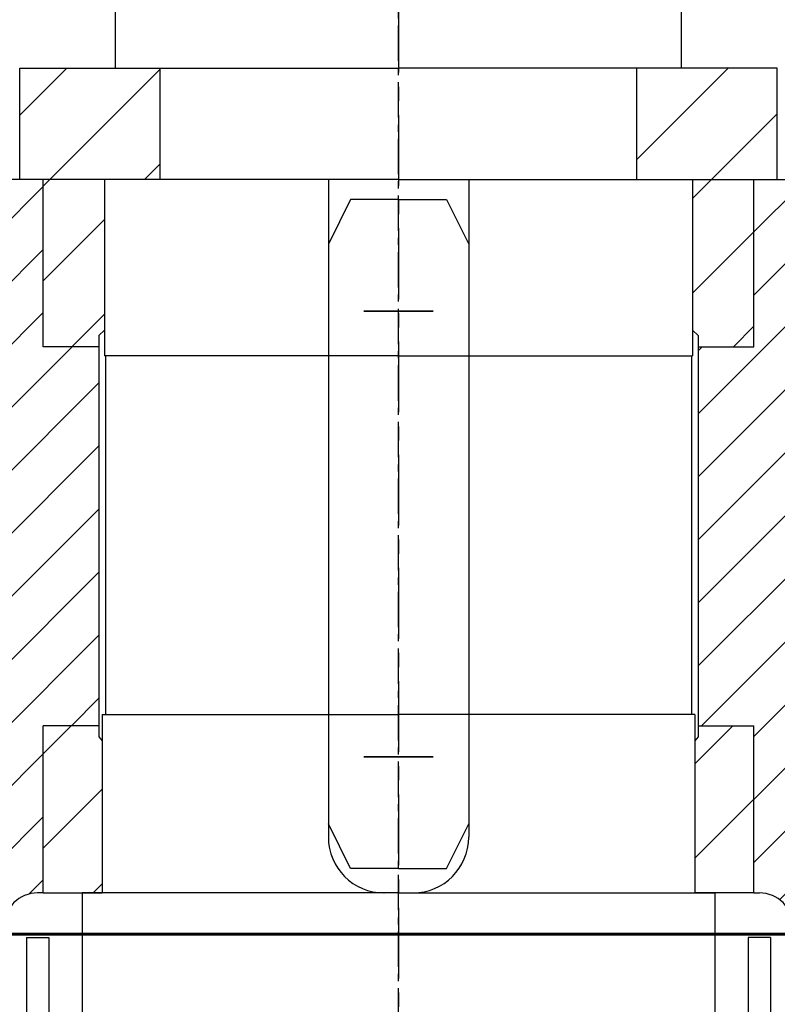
# Model space of a CAD drawing. Header units: millimetres. Extents: x 452087 to 582075, y 10891 to 81641.
# Tile 255 of 256: x 548011 to 548351, y 46385 to 46827. Entities that reach past the tile are written whole.
import ezdxf

# ---------------------------------------------------------------- set-up
doc = ezdxf.new("R2010")
doc.units = ezdxf.units.MM
doc.linetypes.add('K5LT_BASIC', pattern=[0])
doc.linetypes.add('осевая', pattern=[50.8, 31.75, -6.35, 6.35, -6.35])
doc.layers.add('G', color=3, linetype='Continuous', true_color=0x00ff00)
for name, color, linetype, lineweight in [('ГТО-2_Бетон_060', 3, 'Continuous', 60), ('ГТО-2_Оси_025', 6, 'осевая', 25), ('ГТО-2_Штриховка', 252, 'Continuous', 18)]:
    doc.layers.add(name, color=color, linetype=linetype, lineweight=lineweight)
pattern_1 = [(45, (-1053.15, 4503.286), (-21.2132, 21.2132), [])]
pattern_2 = [(45, (-1053.15, 4503.286), (-14.142136, 14.142136), [])]

# ---------------------------------------------------------------- blocks, each defined once
blk = doc.blocks.new('U115')
at = {"layer": 'G', "linetype": 'K5LT_BASIC'}
for p, q in [((121.015, 489.13), (121.015, 404.13)), ((122.015, 489.13), (121.015, 489.13)), ((122.015, 489.13), (122.015, 482.63))]:
    blk.add_line(p, q, dxfattribs=at)
blk = doc.blocks.new('A$C4E9A3E51')
h = blk.add_hatch()
h.set_pattern_fill('МЕТАЛЛ', color=256, scale=10, angle=45, style=0, pattern_type=0)
h.set_pattern_definition(pattern_1)
h.paths.add_polyline_path([(-132, 9734.58), (-170.05, 9734.58), (-170.05, 9784.58), (-107, 9784.58), (-107, 9734.58)])
h = blk.add_hatch()
h.set_pattern_fill('МЕТАЛЛ', color=256, scale=10, angle=45, style=0, pattern_type=0)
h.set_pattern_definition(pattern_1)
h.paths.add_polyline_path([(132, 9734.58), (170.05, 9734.58), (170.05, 9784.58), (107, 9784.58), (107, 9734.58)])
h = blk.add_hatch()
h.set_pattern_fill('МЕТАЛЛ', color=256, scale=10, angle=45, style=0, pattern_type=0)
h.set_pattern_definition(pattern_2)
h.paths.add_polyline_path([(-279.5, 9522.58), (-274.68, 9523.38), (-270.38, 9525.68), (-267.04, 9529.24), (-265.02, 9533.69), (-264.5, 9537.58), (-264.5, 9547.58), (-267, 9547.58), (-267, 9719.58), (-252, 9734.58), (-170.05, 9734.58), (-159.5, 9734.58), (-159.5, 9659.58), (-134.5, 9659.58), (-134.5, 9489.58), (-159.5, 9489.58), (-159.5, 9414.58), (-162, 9414.58), (-166.82, 9413.79), (-171.12, 9411.49), (-174.47, 9407.93), (-176.48, 9403.48), (-177, 9399.58), (-177, 9364.58), (-192, 9364.58), (-192, 9384.58), (-192.78, 9387.27), (-194.89, 9389.12), (-197, 9389.58), (-227, 9389.58), (-229.69, 9388.8), (-231.53, 9386.69), (-232, 9384.58), (-320, 9384.58), (-320, 9522.58)])
h = blk.add_hatch()
h.set_pattern_fill('МЕТАЛЛ', color=256, scale=10, angle=45, style=0, pattern_type=0)
h.set_pattern_definition(pattern_1)
h.paths.add_polyline_path([(-132, 9734.58), (-132, 9667.08), (-134.5, 9664.58), (-134.5, 9659.58), (-159.5, 9659.58), (-159.5, 9734.58)])
h = blk.add_hatch()
h.set_pattern_fill('МЕТАЛЛ', color=256, scale=10, angle=45, style=0, pattern_type=0)
h.set_pattern_definition(pattern_1)
h.paths.add_polyline_path([(132, 9734.58), (132, 9667.08), (134.5, 9664.58), (134.5, 9659.58), (159.5, 9659.58), (159.5, 9734.58)])
h = blk.add_hatch()
h.set_pattern_fill('МЕТАЛЛ', color=256, scale=10, angle=45, style=0, pattern_type=0)
h.set_pattern_definition(pattern_2)
h.paths.add_polyline_path([(279.5, 9522.58), (274.68, 9523.38), (270.38, 9525.68), (267.04, 9529.24), (265.02, 9533.69), (264.5, 9537.58), (264.5, 9547.58), (267, 9547.58), (267, 9719.58), (252, 9734.58), (170.05, 9734.58), (159.5, 9734.58), (159.5, 9659.58), (134.5, 9659.58), (134.5, 9489.58), (159.5, 9489.58), (159.5, 9414.58), (162, 9414.58), (166.82, 9413.79), (171.12, 9411.49), (174.47, 9407.93), (176.48, 9403.48), (177, 9399.58), (177, 9364.58), (192, 9364.58), (192, 9384.58), (192.78, 9387.27), (194.89, 9389.12), (197, 9389.58), (227, 9389.58), (229.69, 9388.8), (231.53, 9386.69), (232, 9384.58), (320, 9384.58), (320, 9522.58)])
h = blk.add_hatch()
h.set_pattern_fill('МЕТАЛЛ', color=256, scale=10, angle=45, style=0, pattern_type=0)
h.set_pattern_definition(pattern_1)
h.paths.add_polyline_path([(-159.5, 9414.58), (-159.5, 9489.58), (-134.5, 9489.58), (-134.5, 9484.58), (-133, 9482.83), (-133, 9414.58)])
h = blk.add_hatch()
h.set_pattern_fill('МЕТАЛЛ', color=256, scale=10, angle=45, style=0, pattern_type=0)
h.set_pattern_definition(pattern_1)
h.paths.add_polyline_path([(159.5, 9414.58), (159.5, 9489.58), (134.5, 9489.58), (134.5, 9484.58), (133, 9482.83), (133, 9414.58)])
for p, q in [((-127, 9784.58), (-127, 9948.58)), ((127, 9784.58), (127, 9948.58)), ((-170.05, 9784.58), (0, 9784.58)), ((-170.05, 9734.58), (-170.05, 9784.58)), ((-107, 9734.58), (-107, 9784.58)), ((170.05, 9784.58), (0, 9784.58)), ((107, 9734.58), (107, 9784.58)), ((170.05, 9734.58), (170.05, 9784.58)), ((0, 9734.58), (-252, 9734.58)), ((0, 9734.58), (-170.05, 9734.58)), ((-159.5, 9659.58), (-159.5, 9734.58)), ((-132, 9734.58), (-132, 9655.58)), ((-132, 9734.58), (-132, 9655.58)), ((-132, 9734.58), (-132, 9655.58)), ((-132, 9734.58), (-132, 9655.58)), ((-31.5, 9734.58), (-31.5, 9439.58)), ((0, 9734.58), (170.05, 9734.58)), ((0, 9734.58), (252, 9734.58)), ((31.5, 9734.58), (31.5, 9439.58)), ((132, 9734.58), (132, 9655.58)), ((132, 9734.58), (132, 9655.58)), ((132, 9734.58), (132, 9655.58)), ((132, 9734.58), (132, 9655.58)), ((159.5, 9659.58), (159.5, 9734.58)), ((-21.5, 9725.58), (-31.5, 9705.58)), ((0, 9725.58), (-21.5, 9725.58)), ((0, 9725.58), (21.5, 9725.58)), ((21.5, 9725.58), (31.5, 9705.58)), ((-15.58, 9675.58), (0, 9675.58)), ((0, 9675.58), (-15.57, 9675.58)), ((15.58, 9675.58), (0, 9675.58)), ((0, 9675.58), (15.57, 9675.58)), ((-134.5, 9664.58), (-132, 9667.08)), ((134.5, 9664.58), (132, 9667.08)), ((-134.5, 9664.58), (-134.5, 9484.58)), ((134.5, 9664.58), (134.5, 9484.58)), ((-134.5, 9659.58), (-159.5, 9659.58)), ((134.5, 9659.58), (159.5, 9659.58)), ((0, 9655.58), (-132, 9655.58)), ((-131.5, 9655.58), (-131.5, 9494.58)), ((-131.5, 9655.58), (-131.5, 9494.58)), ((0, 9655.58), (132, 9655.58)), ((131.5, 9655.58), (131.5, 9494.58)), ((131.5, 9655.58), (131.5, 9494.58)), ((-133, 9494.58), (0, 9494.58)), ((-133, 9494.58), (-133, 9414.58)), ((-133, 9494.58), (-133, 9414.58)), ((-133, 9494.58), (-133, 9414.58)), ((-133, 9494.58), (-133, 9414.58)), ((133, 9494.58), (0, 9494.58)), ((133, 9494.58), (133, 9414.58)), ((133, 9494.58), (133, 9414.58)), ((133, 9494.58), (133, 9414.58)), ((133, 9494.58), (133, 9414.58)), ((-159.5, 9414.58), (-159.5, 9489.58)), ((-134.5, 9489.58), (-159.5, 9489.58)), ((134.5, 9489.58), (159.5, 9489.58)), ((159.5, 9414.58), (159.5, 9489.58)), ((-134.5, 9484.58), (-133, 9482.83)), ((-134.5, 9484.58), (-133, 9482.83)), ((134.5, 9484.58), (133, 9482.83)), ((134.5, 9484.58), (133, 9482.83)), ((-15.58, 9475.58), (0, 9475.58)), ((0, 9475.58), (-15.57, 9475.58)), ((15.58, 9475.58), (0, 9475.58)), ((0, 9475.58), (15.57, 9475.58)), ((-21.5, 9425.58), (-31.5, 9445.58)), ((21.5, 9425.58), (31.5, 9445.58)), ((0, 9425.58), (-21.5, 9425.58)), ((0, 9425.58), (21.5, 9425.58)), ((-159.5, 9414.58), (-162, 9414.58)), ((-159.5, 9414.58), (-133, 9414.58)), ((-142, 9414.58), (-142, 8236.18)), ((0, 9414.58), (-142, 9414.58)), ((0, 9414.58), (142, 9414.58)), ((159.5, 9414.58), (133, 9414.58)), ((142, 9414.58), (142, 8236.18)), ((159.5, 9414.58), (162, 9414.58))]:
    blk.add_line(p, q)
for centre, radius, start, end in [((-6.5, 9439.58), 25, 180, 270), ((6.5, 9439.58), 25, 270, 0), ((-162, 9399.58), 15, 90, 180), ((-6.5, 9439.58), 25, 269.8619, 270), ((6.5, 9439.58), 25, 270, 270.1381), ((162, 9399.58), 15, 0, 90)]:
    blk.add_arc(centre, radius, start, end)
at = {"layer": 'ГТО-2_Оси_025', "ltscale": 0.5}
blk.add_line((0, 5291.98), (0, 10604.57), dxfattribs=at)
at = {"yscale": 10, "zscale": 10}
for p, xscale in [((1053.15, 4503.29), -10), ((-1053.15, 4503.29), 10)]:
    blk.add_blockref('U115', p, dxfattribs=dict(at, xscale=xscale))

msp = doc.modelspace()

# ---------------------------------------------------------------- hatches: boundary and pattern name
at = {"layer": 'ГТО-2_Штриховка'}
h = msp.add_hatch(dxfattribs=at)
h.set_pattern_fill('ANSI35', color=256, scale=100)
h.set_pattern_definition([(45, (-17131.3, -1493781.44), (-449.0128, 449.0128), []), (45, (-16682.3, -1493781.44), (-449.0128, 449.0128), [793.75, -158.75, 0, -158.75])])
h.paths.add_polyline_path([(560273.22, 43536.13), (555873.22, 43536.13), (555873.22, 50536.13), (560273.22, 50536.13)], flags=16)
h.paths.add_polyline_path([(560281.28, 43016.75), (560273.22, 39436.13), (555873.22, 39436.13), (555873.22, 43016.75)], flags=16)
h.paths.add_polyline_path([(554872.97, 43536.13), (540981.27, 43536.13), (540981.27, 54483.43), (542281.28, 55136.13), (542273.21, 56036.13), (553581.03, 56036.13), (553581.03, 55236.13), (554881.28, 54586.13)], flags=16)
h.paths.add_polyline_path([(560273.22, 38936.13), (560273.22, 35286.13), (555873.22, 35286.13), (555873.22, 38936.13)], flags=16)
h.paths.add_polyline_path([(554872.97, 43036.13), (554872.95, 36436.11), (548209.36, 36436.13), (548381.03, 36436.13), (547361.03, 36436.13), (547361.03, 36221.13), (547141.03, 36221.13), (547141.03, 36006.13), (546921.03, 36006.13), (546921.03, 35791.13), (546701.03, 35791.13), (546701.03, 35576.13), (546481.03, 35576.13), (546481.03, 35361.13), (546261.03, 35361.13), (546261.03, 35146.13), (546041.03, 35146.13), (546041.03, 34931.13), (545821.03, 34931.13), (545821.03, 34716.13), (545601.03, 34716.13), (545601.03, 34501.13), (545381.03, 34501.13), (545381.03, 34236.13), (540981.27, 34236.13), (540981.27, 43016.75), (545681.03, 43018.39), (545681.03, 42519.44), (546676.13, 42522.72), (546685.93, 43015.11), (549681.75, 43016.73), (549680.3, 42521.08), (550681.03, 42521.08), (550681.03, 43036.13)], flags=16)
h.paths.add_polyline_path([(540981.28, 54486.13), (540981.33, 42536.13)], flags=16)
h.paths.add_polyline_path([(540331.27, 56536.13), (540331.27, 56536.13), (539481.27, 56614.46), (539481.27, 43036.13), (538481.27, 43036.13), (538473.47, 31236.14), (539891.28, 31236.14), (542691.28, 29236.13), (543991.28, 29236.13), (545491.28, 30236.13), (554953.22, 30236.13), (556153.47, 31036.13), (564473.47, 31036.13), (564473.22, 53098.49), (567681.03, 54406.13), (567681.03, 55381.13), (562673.22, 55381.13), (562673.22, 56536.13), (561545.99, 56536.13), (561545.99, 56286.13), (561245.99, 56286.13), (561245.99, 51036.13), (555745.99, 51036.13), (555745.99, 56036.13), (555700.28, 56036.13), (555745.99, 56286.13), (555445.99, 56286.13), (555445.99, 56536.13)])

# ---------------------------------------------------------------- linework, layer by layer
at = {"layer": 'ГТО-2_Бетон_060'}
msp.add_line((544581.01, 46416.68), (554881.09, 46416.6), dxfattribs=at)
at = {"layer": 'ГТО-2_Оси_025'}
msp.add_line((548181.03, 63040.15, 0), (548181.03, 26899.43, 0), dxfattribs=at)

# ---------------------------------------------------------------- block references
at = {"color": 1, "lineweight": 40}
msp.add_blockref('A$C4E9A3E51', (548181.03, 37020.61, 0), dxfattribs=at)

doc.saveas('drawing.dxf')
